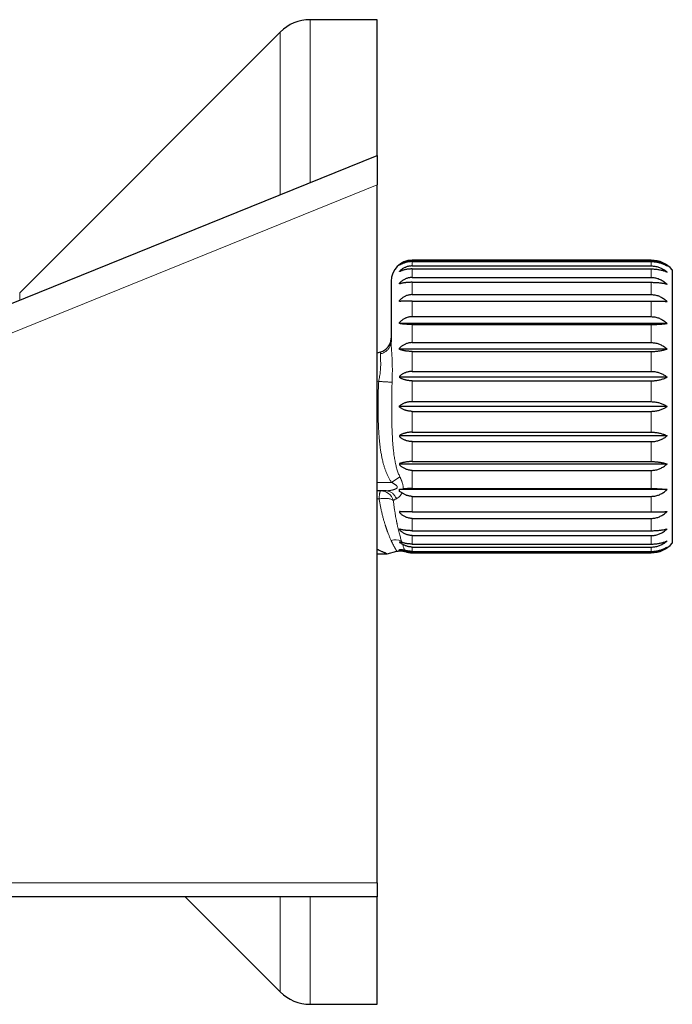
# Model space of a CAD drawing. Header units: millimetres. Extents: x 8 to 949, y 12 to 889.
# Tile 14 of 256: x 186 to 232, y 623 to 693. Entities that reach past the tile are written whole.
import ezdxf

# ---------------------------------------------------------------- set-up
doc = ezdxf.new("R2010")
doc.units = ezdxf.units.MM

msp = doc.modelspace()

# ---------------------------------------------------------------- linework, layer by layer
at = {"color": 7, "linetype": 'Continuous', "lineweight": 30}
for p, q in [((210.939, 693.439), (206.181, 693.439)), ((210.939, 687.74), (210.939, 693.439)), ((204.06, 692.56), (185.524, 674.024)), ((210.939, 683.779), (210.939, 687.74)), ((174.887, 669.197), (210.939, 683.779)), ((210.939, 683.779), (210.939, 681.688)), ((210.939, 632.079), (210.939, 681.688)), ((230.439, 676.339), (213.439, 676.339)), ((213.439, 676.312), (230.439, 676.312)), ((213.439, 676.24), (230.439, 676.24)), ((212.539, 675.978), (212.539, 675.988)), ((212.539, 675.529), (212.539, 675.56)), ((213.439, 675.931), (230.439, 675.931)), ((213.439, 675.718), (230.439, 675.718)), ((231.939, 675.661), (231.939, 656.216)), ((211.939, 674.839), (211.939, 670.58)), ((213.439, 675.113), (230.439, 675.113)), ((212.539, 674.66), (212.539, 674.71)), ((213.439, 674.768), (230.439, 674.768)), ((212.539, 673.411), (212.539, 673.478)), ((213.439, 673.893), (230.439, 673.893)), ((213.439, 673.433), (230.439, 673.433)), ((213.439, 672.327), (230.439, 672.327)), ((212.539, 671.835), (212.539, 671.916)), ((231.569, 671.846), (212.539, 671.846)), ((213.439, 671.77), (230.439, 671.77)), ((211.939, 670.58), (211.94, 670.548)), ((212.539, 670.001), (212.539, 670.092)), ((231.569, 670.026), (212.539, 670.026)), ((213.439, 670.481), (230.439, 670.481)), ((210.939, 669.759), (211.197, 669.828)), ((213.439, 669.852), (230.439, 669.852)), ((212.539, 668.087), (212.539, 667.99)), ((231.569, 668.028), (212.539, 668.028)), ((213.439, 668.436), (230.439, 668.436)), ((213.439, 667.763), (230.439, 667.763)), ((212.539, 665.889), (212.539, 665.988)), ((231.569, 665.939), (212.539, 665.939)), ((213.439, 666.283), (230.439, 666.283)), ((213.439, 665.594), (230.439, 665.594)), ((212.539, 663.888), (212.539, 663.79)), ((231.569, 663.849), (212.539, 663.849)), ((213.439, 664.114), (230.439, 664.114)), ((213.439, 663.441), (230.439, 663.441)), ((212.539, 661.876), (212.539, 661.785)), ((231.569, 661.851), (212.539, 661.851)), ((213.439, 662.025), (230.439, 662.025)), ((213.439, 661.396), (230.439, 661.396)), ((213.439, 660.108), (230.439, 660.108)), ((211.561, 659.946), (210.939, 659.946)), ((212.539, 659.904), (212.539, 660.057)), ((231.569, 660.031), (212.539, 660.031)), ((213.439, 659.55), (230.439, 659.55)), ((212.539, 658.466), (212.539, 658.4)), ((213.439, 658.445), (230.439, 658.445)), ((213.439, 657.984), (230.439, 657.984)), ((212.539, 657.217), (212.539, 657.167)), ((213.439, 657.109), (230.439, 657.109)), ((213.439, 656.765), (230.439, 656.765)), ((213.439, 656.159), (230.439, 656.159)), ((213.439, 655.947), (230.439, 655.947)), ((210.939, 655.461), (211.671, 655.461)), ((211.671, 655.461), (212.355, 655.644)), ((213.439, 655.637), (230.439, 655.637)), ((213.439, 655.565), (230.439, 655.565)), ((213.439, 655.539), (230.439, 655.539)), ((210.939, 632.079), (210.939, 631.079)), ((210.939, 631.079), (175.554, 631.079)), ((197.299, 631.079), (204.06, 624.317)), ((210.939, 623.439), (210.939, 631.079)), ((206.181, 623.439), (210.939, 623.439))]:
    msp.add_line(p, q, dxfattribs=at)
at = {"color": 252, "linetype": 'Continuous', "lineweight": 0}
for p, q in [((206.181, 681.854), (206.181, 693.439)), ((204.06, 680.996), (204.06, 692.56)), ((210.939, 681.688), (175.472, 667.343)), ((213.439, 676.339), (213.439, 676.312)), ((213.439, 676.24), (213.439, 675.931)), ((230.439, 676.339), (230.439, 676.312)), ((230.439, 676.24), (230.439, 675.931)), ((213.439, 675.718), (213.439, 675.113)), ((230.439, 675.718), (230.439, 675.113)), ((213.439, 674.768), (213.439, 673.893)), ((230.439, 674.768), (230.439, 673.893)), ((185.524, 674.024), (185.524, 673.5)), ((213.439, 673.433), (213.439, 672.327)), ((230.439, 673.433), (230.439, 672.327)), ((213.439, 671.77), (213.439, 670.481)), ((230.439, 671.77), (230.439, 670.481)), ((213.439, 669.852), (213.439, 668.436)), ((230.439, 669.852), (230.439, 668.436)), ((210.939, 667.688), (211.059, 667.72)), ((213.439, 667.763), (213.439, 666.283)), ((230.439, 667.763), (230.439, 666.283)), ((213.439, 665.594), (213.439, 664.114)), ((230.439, 665.594), (230.439, 664.114)), ((213.439, 663.441), (213.439, 662.025)), ((230.439, 663.441), (230.439, 662.025)), ((211.971, 660.546), (212.558, 660.946)), ((213.439, 661.396), (213.439, 660.108)), ((230.439, 661.396), (230.439, 660.108)), ((211.971, 660.546), (210.939, 660.546)), ((213.439, 659.55), (213.439, 658.445)), ((230.439, 659.55), (230.439, 658.445)), ((210.939, 659.363), (211.087, 659.368)), ((213.439, 657.984), (213.439, 657.109)), ((230.439, 657.984), (230.439, 657.109)), ((213.439, 656.765), (213.439, 656.159)), ((230.439, 656.765), (230.439, 656.159)), ((213.439, 655.947), (213.439, 655.637)), ((230.439, 655.947), (230.439, 655.637)), ((213.439, 655.565), (213.439, 655.539)), ((230.439, 655.565), (230.439, 655.539)), ((175.472, 632.079), (210.939, 632.079)), ((204.06, 624.317), (204.06, 631.079)), ((206.181, 623.439), (206.181, 631.079))]:
    msp.add_line(p, q, dxfattribs=at)
at = {"color": 7, "linetype": 'Continuous', "lineweight": 30, "flags": 128}
msp.add_lwpolyline([(212.539, 656.325), (212.539, 656.317), (212.539, 656.309), (212.539, 656.301), (212.539, 656.293), (212.539, 656.285), (212.539, 656.277), (212.539, 656.269), (212.539, 656.261)], dxfattribs=at)
at = {"color": 7, "linetype": 'Continuous', "lineweight": 30}
for centre, radius, start, end in [((206.181, 690.439), 3, 90, 135), ((213.439, 674.839), 1.5, 90, 180), ((230.439, 674.339), 2, 41.40962, 90), ((230.439, 657.539), 2, 270, 318.59038), ((213.439, 657.039), 1.5, 250.69814, 270), ((206.181, 626.439), 3, 225, 270)]:
    msp.add_arc(centre, radius, start, end, dxfattribs=at)
at = {"color": 252, "linetype": 'Continuous', "lineweight": 0}
for centre, radius, start, end in [((211.175, 658.987), 0.959, 16.33564, 88.50559), ((212.254, 655.43), 1.035, 66.02014, 107.75324)]:
    msp.add_arc(centre, radius, start, end, dxfattribs=at)
at = {"color": 7, "linetype": 'Continuous', "lineweight": 30}
for points, knots in [([(213.439, 676.312), (213.406, 676.311), (213.339, 676.31), (213.24, 676.299), (213.14, 676.281), (213.044, 676.257), (212.951, 676.226), (212.862, 676.19), (212.776, 676.148), (212.693, 676.1), (212.613, 676.047), (212.564, 676.008), (212.539, 675.988)], [0, 0, 0, 0, 0.097172, 0.195144, 0.29559, 0.396858, 0.494014, 0.591815, 0.691488, 0.791739, 0.895608, 1, 1, 1, 1]), ([(213.439, 676.24), (213.406, 676.239), (213.339, 676.238), (213.24, 676.229), (213.14, 676.215), (213.044, 676.195), (212.951, 676.17), (212.862, 676.141), (212.776, 676.107), (212.693, 676.068), (212.613, 676.026), (212.564, 675.994), (212.539, 675.978)], [0, 0, 0, 0, 0.097172, 0.195144, 0.29559, 0.396858, 0.494014, 0.591815, 0.691488, 0.791739, 0.895608, 1, 1, 1, 1]), ([(230.439, 676.312), (230.483, 676.311), (230.571, 676.309), (230.703, 676.295), (230.835, 676.271), (230.963, 676.239), (231.087, 676.198), (231.205, 676.15), (231.319, 676.095), (231.417, 676.038), (231.5, 675.984), (231.546, 675.95), (231.569, 675.934)], [0, 0, 0, 0, 0.1043039, 0.2094599, 0.3172561, 0.4259318, 0.5302193, 0.6352027, 0.742212, 0.8498488, 0.9248353, 1, 1, 1, 1]), ([(230.439, 676.24), (230.483, 676.239), (230.571, 676.238), (230.703, 676.226), (230.835, 676.207), (230.963, 676.181), (231.087, 676.148), (231.205, 676.109), (231.319, 676.064), (231.417, 676.018), (231.5, 675.974), (231.546, 675.947), (231.569, 675.934)], [0, 0, 0, 0, 0.104304, 0.20946, 0.317256, 0.425932, 0.530219, 0.635203, 0.742212, 0.849849, 0.924835, 1, 1, 1, 1]), ([(213.439, 675.931), (213.406, 675.93), (213.339, 675.928), (213.24, 675.916), (213.14, 675.895), (213.044, 675.867), (212.951, 675.832), (212.862, 675.791), (212.776, 675.743), (212.693, 675.688), (212.613, 675.627), (212.564, 675.582), (212.539, 675.56)], [0, 0, 0, 0, 0.097172, 0.195144, 0.29559, 0.396858, 0.494014, 0.591815, 0.691489, 0.791739, 0.895608, 1, 1, 1, 1]), ([(213.439, 675.718), (213.406, 675.717), (213.339, 675.717), (213.24, 675.71), (213.14, 675.7), (213.044, 675.685), (212.951, 675.668), (212.862, 675.646), (212.776, 675.622), (212.693, 675.594), (212.613, 675.563), (212.564, 675.54), (212.539, 675.529)], [0, 0, 0, 0, 0.097172, 0.195144, 0.29559, 0.396858, 0.494014, 0.591815, 0.691489, 0.791739, 0.895608, 1, 1, 1, 1]), ([(230.439, 675.931), (230.483, 675.93), (230.571, 675.928), (230.703, 675.911), (230.835, 675.884), (230.963, 675.847), (231.087, 675.8), (231.205, 675.745), (231.319, 675.681), (231.417, 675.617), (231.5, 675.555), (231.546, 675.516), (231.569, 675.497)], [0, 0, 0, 0, 0.104304, 0.20946, 0.317256, 0.425932, 0.530219, 0.635203, 0.742212, 0.849849, 0.924835, 1, 1, 1, 1]), ([(230.439, 675.718), (230.483, 675.717), (230.571, 675.716), (230.703, 675.708), (230.835, 675.694), (230.963, 675.675), (231.087, 675.651), (231.205, 675.623), (231.319, 675.591), (231.417, 675.558), (231.5, 675.526), (231.546, 675.507), (231.569, 675.497)], [0, 0, 0, 0, 0.104304, 0.20946, 0.317256, 0.425932, 0.530219, 0.635203, 0.742212, 0.849849, 0.924835, 1, 1, 1, 1]), ([(213.439, 675.113), (213.407, 675.112), (213.343, 675.11), (213.247, 675.098), (213.152, 675.077), (213.06, 675.049), (212.972, 675.015), (212.884, 674.973), (212.794, 674.921), (212.704, 674.858), (212.618, 674.788), (212.565, 674.736), (212.539, 674.71)], [0, 0, 0, 0, 0.093393, 0.187495, 0.283788, 0.380809, 0.471344, 0.56241, 0.670031, 0.778398, 0.888882, 1, 1, 1, 1]), ([(230.439, 675.113), (230.48, 675.111), (230.564, 675.109), (230.69, 675.093), (230.816, 675.067), (230.945, 675.028), (231.077, 674.976), (231.209, 674.91), (231.335, 674.832), (231.456, 674.743), (231.531, 674.676), (231.569, 674.642)], [0, 0, 0, 0, 0.099293, 0.19932, 0.301616, 0.404669, 0.52153, 0.63895, 0.757283, 0.878243, 1, 1, 1, 1]), ([(213.439, 674.768), (213.406, 674.768), (213.339, 674.768), (213.24, 674.764), (213.14, 674.758), (213.044, 674.75), (212.951, 674.74), (212.862, 674.728), (212.776, 674.714), (212.693, 674.698), (212.613, 674.68), (212.564, 674.667), (212.539, 674.66)], [0, 0, 0, 0, 0.097172, 0.195144, 0.29559, 0.396858, 0.494014, 0.591815, 0.691489, 0.791739, 0.895608, 1, 1, 1, 1]), ([(230.439, 674.768), (230.483, 674.768), (230.571, 674.767), (230.703, 674.762), (230.835, 674.755), (230.963, 674.744), (231.087, 674.73), (231.205, 674.714), (231.319, 674.696), (231.417, 674.677), (231.5, 674.659), (231.546, 674.648), (231.569, 674.642)], [0, 0, 0, 0, 0.104304, 0.20946, 0.317256, 0.425932, 0.530219, 0.635203, 0.742212, 0.849849, 0.924835, 1, 1, 1, 1]), ([(213.439, 673.893), (213.406, 673.893), (213.339, 673.891), (213.24, 673.877), (213.14, 673.854), (213.044, 673.822), (212.951, 673.783), (212.862, 673.737), (212.776, 673.683), (212.693, 673.621), (212.613, 673.553), (212.564, 673.503), (212.539, 673.478)], [0, 0, 0, 0, 0.097172, 0.195144, 0.29559, 0.396858, 0.494014, 0.591815, 0.691489, 0.791739, 0.895608, 1, 1, 1, 1]), ([(213.439, 673.433), (213.406, 673.433), (213.339, 673.433), (213.24, 673.432), (213.14, 673.431), (213.044, 673.429), (212.951, 673.427), (212.862, 673.424), (212.776, 673.422), (212.693, 673.418), (212.613, 673.415), (212.564, 673.412), (212.539, 673.411)], [0, 0, 0, 0, 0.097172, 0.195144, 0.29559, 0.396858, 0.494014, 0.591815, 0.691489, 0.791739, 0.895608, 1, 1, 1, 1]), ([(230.439, 673.893), (230.483, 673.892), (230.571, 673.89), (230.703, 673.871), (230.835, 673.841), (230.964, 673.799), (231.087, 673.747), (231.205, 673.685), (231.319, 673.614), (231.417, 673.541), (231.5, 673.472), (231.546, 673.429), (231.569, 673.407)], [0, 0, 0, 0, 0.104728, 0.209459, 0.317691, 0.425931, 0.530562, 0.635202, 0.74252, 0.849848, 0.924835, 1, 1, 1, 1]), ([(230.439, 673.433), (230.483, 673.433), (230.571, 673.433), (230.703, 673.432), (230.835, 673.43), (230.964, 673.428), (231.087, 673.425), (231.205, 673.422), (231.319, 673.418), (231.417, 673.414), (231.5, 673.411), (231.546, 673.408), (231.569, 673.407)], [0, 0, 0, 0, 0.104728, 0.209459, 0.317691, 0.425931, 0.530562, 0.635202, 0.74252, 0.849848, 0.924835, 1, 1, 1, 1]), ([(213.439, 672.327), (213.406, 672.326), (213.339, 672.324), (213.24, 672.31), (213.14, 672.288), (213.044, 672.256), (212.951, 672.218), (212.862, 672.172), (212.776, 672.118), (212.693, 672.058), (212.613, 671.99), (212.564, 671.941), (212.539, 671.916)], [0, 0, 0, 0, 0.097172, 0.195144, 0.29559, 0.396858, 0.494014, 0.591815, 0.691489, 0.791739, 0.895608, 1, 1, 1, 1]), ([(230.439, 672.327), (230.483, 672.326), (230.571, 672.323), (230.703, 672.305), (230.835, 672.275), (230.964, 672.234), (231.087, 672.182), (231.205, 672.121), (231.319, 672.05), (231.417, 671.979), (231.5, 671.91), (231.546, 671.867), (231.569, 671.846)], [0, 0, 0, 0, 0.104728, 0.209459, 0.317691, 0.425931, 0.530562, 0.635202, 0.74252, 0.849848, 0.924835, 1, 1, 1, 1]), ([(213.439, 671.77), (213.406, 671.77), (213.339, 671.77), (213.24, 671.772), (213.14, 671.776), (213.044, 671.781), (212.951, 671.787), (212.862, 671.794), (212.776, 671.803), (212.693, 671.812), (212.613, 671.823), (212.564, 671.831), (212.539, 671.835)], [0, 0, 0, 0, 0.097172, 0.195144, 0.29559, 0.396858, 0.494014, 0.591815, 0.691489, 0.791739, 0.895608, 1, 1, 1, 1]), ([(230.439, 671.77), (230.483, 671.77), (230.571, 671.77), (230.703, 671.773), (230.835, 671.778), (230.964, 671.784), (231.087, 671.793), (231.205, 671.802), (231.319, 671.813), (231.417, 671.825), (231.5, 671.836), (231.546, 671.842), (231.569, 671.846)], [0, 0, 0, 0, 0.104728, 0.209459, 0.317691, 0.425931, 0.530562, 0.635202, 0.74252, 0.849848, 0.924835, 1, 1, 1, 1]), ([(213.439, 670.481), (213.406, 670.48), (213.339, 670.478), (213.24, 670.465), (213.14, 670.444), (213.044, 670.414), (212.951, 670.378), (212.862, 670.334), (212.776, 670.284), (212.693, 670.226), (212.613, 670.163), (212.564, 670.116), (212.539, 670.092)], [0, 0, 0, 0, 0.097172, 0.195144, 0.29559, 0.396858, 0.494014, 0.591815, 0.691489, 0.791739, 0.895608, 1, 1, 1, 1]), ([(213.439, 669.852), (213.406, 669.852), (213.339, 669.853), (213.24, 669.858), (213.14, 669.866), (213.044, 669.877), (212.951, 669.891), (212.862, 669.908), (212.776, 669.927), (212.693, 669.95), (212.613, 669.974), (212.564, 669.992), (212.539, 670.001)], [0, 0, 0, 0, 0.097172, 0.195144, 0.29559, 0.396858, 0.494014, 0.591815, 0.691489, 0.791739, 0.895608, 1, 1, 1, 1]), ([(230.439, 670.481), (230.483, 670.48), (230.571, 670.478), (230.703, 670.46), (230.835, 670.432), (230.964, 670.393), (231.087, 670.344), (231.205, 670.286), (231.319, 670.22), (231.417, 670.152), (231.5, 670.087), (231.546, 670.047), (231.569, 670.026)], [0, 0, 0, 0, 0.104728, 0.209459, 0.317691, 0.425931, 0.530562, 0.635202, 0.74252, 0.849848, 0.924835, 1, 1, 1, 1]), ([(230.439, 669.852), (230.483, 669.852), (230.571, 669.853), (230.703, 669.86), (230.835, 669.871), (230.964, 669.886), (231.087, 669.904), (231.205, 669.927), (231.319, 669.952), (231.417, 669.978), (231.5, 670.003), (231.546, 670.019), (231.569, 670.026)], [0, 0, 0, 0, 0.104728, 0.209459, 0.317691, 0.425931, 0.530562, 0.635202, 0.74252, 0.849848, 0.924835, 1, 1, 1, 1]), ([(213.439, 668.436), (213.406, 668.436), (213.339, 668.434), (213.24, 668.422), (213.14, 668.403), (213.044, 668.377), (212.951, 668.344), (212.862, 668.305), (212.776, 668.259), (212.693, 668.208), (212.613, 668.151), (212.564, 668.109), (212.539, 668.087)], [0, 0, 0, 0, 0.097172, 0.195144, 0.29559, 0.396858, 0.494014, 0.591815, 0.691489, 0.791739, 0.895608, 1, 1, 1, 1]), ([(213.439, 667.763), (213.406, 667.763), (213.339, 667.764), (213.24, 667.772), (213.14, 667.784), (213.044, 667.802), (212.951, 667.823), (212.862, 667.849), (212.776, 667.878), (212.693, 667.911), (212.613, 667.948), (212.564, 667.976), (212.539, 667.99)], [0, 0, 0, 0, 0.097172, 0.195144, 0.29559, 0.396858, 0.494014, 0.591815, 0.691489, 0.791739, 0.895608, 1, 1, 1, 1]), ([(230.439, 668.436), (230.483, 668.436), (230.571, 668.434), (230.703, 668.418), (230.835, 668.393), (230.964, 668.357), (231.087, 668.314), (231.205, 668.262), (231.319, 668.202), (231.417, 668.141), (231.5, 668.083), (231.546, 668.046), (231.569, 668.028)], [0, 0, 0, 0, 0.104728, 0.209459, 0.317691, 0.425931, 0.530562, 0.635202, 0.74252, 0.849848, 0.924835, 1, 1, 1, 1]), ([(230.439, 667.763), (230.483, 667.764), (230.571, 667.765), (230.703, 667.775), (230.835, 667.791), (230.964, 667.814), (231.087, 667.843), (231.205, 667.876), (231.319, 667.915), (231.417, 667.955), (231.5, 667.993), (231.546, 668.016), (231.569, 668.028)], [0, 0, 0, 0, 0.104728, 0.209459, 0.317691, 0.425931, 0.530562, 0.635202, 0.74252, 0.849848, 0.924835, 1, 1, 1, 1]), ([(213.439, 666.283), (213.406, 666.282), (213.339, 666.281), (213.24, 666.271), (213.14, 666.255), (213.044, 666.233), (212.951, 666.205), (212.862, 666.172), (212.776, 666.134), (212.693, 666.09), (212.613, 666.042), (212.564, 666.006), (212.539, 665.988)], [0, 0, 0, 0, 0.097172, 0.195144, 0.29559, 0.396858, 0.494014, 0.591815, 0.691488, 0.791739, 0.895608, 1, 1, 1, 1]), ([(213.439, 665.594), (213.406, 665.595), (213.339, 665.596), (213.24, 665.606), (213.14, 665.622), (213.044, 665.645), (212.951, 665.673), (212.862, 665.705), (212.776, 665.744), (212.693, 665.787), (212.613, 665.835), (212.564, 665.871), (212.539, 665.889)], [0, 0, 0, 0, 0.097172, 0.195144, 0.29559, 0.396858, 0.494014, 0.591815, 0.691488, 0.791739, 0.895608, 1, 1, 1, 1]), ([(230.439, 666.283), (230.483, 666.282), (230.571, 666.28), (230.703, 666.267), (230.835, 666.246), (230.963, 666.216), (231.087, 666.179), (231.205, 666.136), (231.319, 666.085), (231.417, 666.034), (231.5, 665.985), (231.546, 665.954), (231.569, 665.939)], [0, 0, 0, 0, 0.104304, 0.20946, 0.317256, 0.425932, 0.530219, 0.635203, 0.742212, 0.849849, 0.924835, 1, 1, 1, 1]), ([(230.439, 665.594), (230.483, 665.595), (230.571, 665.597), (230.703, 665.61), (230.835, 665.631), (230.963, 665.661), (231.087, 665.698), (231.205, 665.742), (231.319, 665.792), (231.417, 665.843), (231.5, 665.893), (231.546, 665.923), (231.569, 665.939)], [0, 0, 0, 0, 0.104304, 0.20946, 0.317256, 0.425932, 0.530219, 0.635203, 0.742212, 0.849849, 0.924835, 1, 1, 1, 1]), ([(213.439, 664.114), (213.406, 664.114), (213.339, 664.113), (213.24, 664.105), (213.14, 664.093), (213.044, 664.076), (212.951, 664.054), (212.862, 664.029), (212.776, 663.999), (212.693, 663.966), (212.613, 663.929), (212.564, 663.901), (212.539, 663.888)], [0, 0, 0, 0, 0.097172, 0.195144, 0.29559, 0.396858, 0.494014, 0.591815, 0.691489, 0.791739, 0.895608, 1, 1, 1, 1]), ([(213.439, 663.441), (213.406, 663.441), (213.339, 663.443), (213.24, 663.455), (213.14, 663.474), (213.044, 663.5), (212.951, 663.534), (212.862, 663.573), (212.776, 663.618), (212.693, 663.669), (212.613, 663.726), (212.564, 663.769), (212.539, 663.79)], [0, 0, 0, 0, 0.097172, 0.195144, 0.29559, 0.396858, 0.494014, 0.591815, 0.691489, 0.791739, 0.895608, 1, 1, 1, 1]), ([(230.439, 664.114), (230.483, 664.114), (230.571, 664.112), (230.703, 664.102), (230.835, 664.086), (230.964, 664.063), (231.087, 664.034), (231.205, 664.001), (231.319, 663.962), (231.417, 663.922), (231.5, 663.885), (231.546, 663.861), (231.569, 663.849)], [0, 0, 0, 0, 0.104728, 0.209459, 0.317691, 0.425931, 0.530562, 0.635202, 0.74252, 0.849848, 0.924835, 1, 1, 1, 1]), ([(230.439, 663.441), (230.483, 663.442), (230.571, 663.444), (230.703, 663.459), (230.835, 663.485), (230.964, 663.52), (231.087, 663.564), (231.205, 663.616), (231.319, 663.676), (231.417, 663.736), (231.5, 663.795), (231.546, 663.831), (231.569, 663.849)], [0, 0, 0, 0, 0.104728, 0.209459, 0.317691, 0.425931, 0.530562, 0.635202, 0.74252, 0.849848, 0.924835, 1, 1, 1, 1]), ([(213.439, 662.025), (213.406, 662.025), (213.339, 662.024), (213.24, 662.019), (213.14, 662.011), (213.044, 662), (212.951, 661.986), (212.862, 661.969), (212.776, 661.95), (212.693, 661.928), (212.613, 661.903), (212.564, 661.885), (212.539, 661.876)], [0, 0, 0, 0, 0.097172, 0.195144, 0.29559, 0.396858, 0.494014, 0.591815, 0.691489, 0.791739, 0.895608, 1, 1, 1, 1]), ([(213.439, 661.396), (213.406, 661.397), (213.339, 661.399), (213.24, 661.412), (213.14, 661.433), (213.044, 661.463), (212.951, 661.5), (212.862, 661.543), (212.776, 661.593), (212.693, 661.651), (212.613, 661.714), (212.564, 661.761), (212.539, 661.785)], [0, 0, 0, 0, 0.0971722, 0.1951439, 0.2955899, 0.396858, 0.4940139, 0.5918152, 0.6914885, 0.7917392, 0.8956085, 1, 1, 1, 1]), ([(230.439, 662.025), (230.483, 662.025), (230.571, 662.024), (230.703, 662.017), (230.835, 662.007), (230.964, 661.992), (231.087, 661.973), (231.205, 661.951), (231.319, 661.925), (231.417, 661.899), (231.5, 661.874), (231.546, 661.859), (231.569, 661.851)], [0, 0, 0, 0, 0.104728, 0.209459, 0.317691, 0.425931, 0.530562, 0.635202, 0.74252, 0.849848, 0.924835, 1, 1, 1, 1]), ([(230.439, 661.396), (230.483, 661.397), (230.571, 661.4), (230.703, 661.417), (230.835, 661.445), (230.964, 661.484), (231.087, 661.533), (231.205, 661.591), (231.319, 661.658), (231.417, 661.725), (231.5, 661.79), (231.546, 661.831), (231.569, 661.851)], [0, 0, 0, 0, 0.104728, 0.209459, 0.317691, 0.425931, 0.530562, 0.635202, 0.74252, 0.849848, 0.924835, 1, 1, 1, 1]), ([(213.439, 660.108), (213.406, 660.107), (213.342, 660.107), (213.244, 660.105), (213.147, 660.102), (213.039, 660.096), (212.921, 660.088), (212.84, 660.081), (212.8, 660.077)], [0, 0, 0, 0, 0.1428792, 0.2868803, 0.4343481, 0.582968, 0.7901175, 1, 1, 1, 1]), ([(230.439, 660.108), (230.483, 660.107), (230.571, 660.107), (230.703, 660.104), (230.835, 660.099), (230.963, 660.093), (231.087, 660.085), (231.205, 660.075), (231.319, 660.064), (231.417, 660.052), (231.5, 660.042), (231.546, 660.035), (231.569, 660.031)], [0, 0, 0, 0, 0.104304, 0.20946, 0.317256, 0.425932, 0.530219, 0.635203, 0.742212, 0.849849, 0.924835, 1, 1, 1, 1]), ([(211.585, 659.946), (211.584, 659.946), (211.576, 659.946), (211.567, 659.946), (211.561, 659.946)], [0, 0, 0, 0, 0.184493, 1, 1, 1, 1]), ([(211.585, 659.946), (211.586, 659.946), (211.587, 659.946), (211.589, 659.946), (211.59, 659.946)], [0, 0, 0, 0, 0.497471, 1, 1, 1, 1]), ([(212.539, 660.057), (212.564, 660.059), (212.615, 660.061), (212.704, 660.068), (212.763, 660.073), (212.8, 660.077)], [0, 0, 0, 0, 0.280084, 0.560093, 1, 1, 1, 1]), ([(212.72, 659.8), (212.692, 659.82), (212.635, 659.86), (212.571, 659.889), (212.539, 659.904)], [0, 0, 0, 0, 0.494149, 1, 1, 1, 1]), ([(213.439, 659.55), (213.406, 659.551), (213.34, 659.553), (213.241, 659.567), (213.142, 659.589), (213.048, 659.619), (212.96, 659.656), (212.877, 659.698), (212.797, 659.745), (212.746, 659.782), (212.72, 659.8)], [0, 0, 0, 0, 0.12694, 0.25491, 0.386066, 0.518282, 0.637048, 0.7565, 0.877941, 1, 1, 1, 1]), ([(230.439, 659.55), (230.483, 659.552), (230.571, 659.554), (230.703, 659.572), (230.835, 659.602), (230.963, 659.644), (231.087, 659.695), (231.205, 659.756), (231.319, 659.827), (231.417, 659.899), (231.5, 659.967), (231.546, 660.01), (231.569, 660.031)], [0, 0, 0, 0, 0.104304, 0.20946, 0.317256, 0.425932, 0.530219, 0.635203, 0.742212, 0.849849, 0.924835, 1, 1, 1, 1]), ([(213.439, 658.445), (213.406, 658.445), (213.339, 658.445), (213.24, 658.445), (213.14, 658.447), (213.044, 658.448), (212.951, 658.45), (212.862, 658.453), (212.776, 658.456), (212.693, 658.459), (212.613, 658.462), (212.564, 658.465), (212.539, 658.466)], [0, 0, 0, 0, 0.097172, 0.195144, 0.29559, 0.396858, 0.494014, 0.591815, 0.691489, 0.791739, 0.895608, 1, 1, 1, 1]), ([(213.439, 657.984), (213.406, 657.985), (213.339, 657.986), (213.24, 658), (213.14, 658.023), (213.044, 658.055), (212.951, 658.094), (212.862, 658.141), (212.776, 658.195), (212.693, 658.256), (212.613, 658.324), (212.564, 658.374), (212.539, 658.4)], [0, 0, 0, 0, 0.097172, 0.195144, 0.29559, 0.396858, 0.494014, 0.591815, 0.691489, 0.791739, 0.895608, 1, 1, 1, 1]), ([(230.439, 657.984), (230.483, 657.985), (230.571, 657.987), (230.703, 658.006), (230.835, 658.036), (230.963, 658.078), (231.087, 658.13), (231.205, 658.192), (231.319, 658.263), (231.417, 658.336), (231.5, 658.405), (231.546, 658.448), (231.569, 658.47)], [0, 0, 0, 0, 0.104304, 0.20946, 0.317256, 0.425932, 0.530219, 0.635203, 0.742212, 0.849849, 0.924835, 1, 1, 1, 1]), ([(230.439, 658.445), (230.483, 658.445), (230.571, 658.445), (230.703, 658.446), (230.835, 658.447), (230.963, 658.449), (231.087, 658.452), (231.205, 658.455), (231.319, 658.459), (231.417, 658.463), (231.5, 658.467), (231.546, 658.469), (231.569, 658.47)], [0, 0, 0, 0, 0.104304, 0.20946, 0.317256, 0.425932, 0.530219, 0.635203, 0.742212, 0.849849, 0.924835, 1, 1, 1, 1]), ([(213.439, 657.109), (213.406, 657.109), (213.339, 657.11), (213.24, 657.113), (213.14, 657.119), (213.044, 657.127), (212.951, 657.138), (212.862, 657.15), (212.776, 657.164), (212.693, 657.18), (212.613, 657.197), (212.564, 657.21), (212.539, 657.217)], [0, 0, 0, 0, 0.097172, 0.195144, 0.29559, 0.396858, 0.494014, 0.591815, 0.691489, 0.791739, 0.895608, 1, 1, 1, 1]), ([(213.439, 656.765), (213.406, 656.766), (213.339, 656.767), (213.24, 656.781), (213.14, 656.803), (213.044, 656.834), (212.951, 656.872), (212.862, 656.917), (212.776, 656.969), (212.693, 657.028), (212.613, 657.094), (212.564, 657.143), (212.539, 657.167)], [0, 0, 0, 0, 0.097172, 0.195144, 0.29559, 0.396858, 0.494014, 0.591815, 0.691489, 0.791739, 0.895608, 1, 1, 1, 1]), ([(230.439, 656.765), (230.483, 656.766), (230.571, 656.768), (230.703, 656.786), (230.835, 656.815), (230.963, 656.856), (231.087, 656.906), (231.205, 656.966), (231.319, 657.035), (231.417, 657.105), (231.5, 657.172), (231.546, 657.214), (231.569, 657.235)], [0, 0, 0, 0, 0.104304, 0.20946, 0.317256, 0.425932, 0.530219, 0.635203, 0.742212, 0.849849, 0.924835, 1, 1, 1, 1]), ([(230.439, 657.109), (230.483, 657.109), (230.571, 657.11), (230.703, 657.115), (230.835, 657.123), (230.963, 657.133), (231.087, 657.147), (231.205, 657.163), (231.319, 657.181), (231.417, 657.2), (231.5, 657.218), (231.546, 657.229), (231.569, 657.235)], [0, 0, 0, 0, 0.104304, 0.20946, 0.317256, 0.425932, 0.530219, 0.635203, 0.742212, 0.849849, 0.924835, 1, 1, 1, 1]), ([(212.539, 656.325), (212.571, 656.318), (212.63, 656.305), (212.682, 656.287), (212.705, 656.28)], [0, 0, 0, 0, 0.558632, 1, 1, 1, 1]), ([(212.539, 656.261), (212.579, 656.244), (212.651, 656.214), (212.717, 656.173), (212.745, 656.155)], [0, 0, 0, 0, 0.559857, 1, 1, 1, 1]), ([(213.439, 656.159), (213.406, 656.16), (213.34, 656.161), (213.24, 656.167), (213.141, 656.177), (213.046, 656.191), (212.955, 656.209), (212.868, 656.229), (212.784, 656.253), (212.731, 656.271), (212.705, 656.28)], [0, 0, 0, 0, 0.1242738, 0.2495628, 0.3779925, 0.5074659, 0.6287465, 0.7507913, 0.875053, 1, 1, 1, 1]), ([(213.439, 655.947), (213.406, 655.947), (213.34, 655.949), (213.242, 655.961), (213.144, 655.981), (213.052, 656.007), (212.968, 656.038), (212.891, 656.072), (212.817, 656.111), (212.769, 656.141), (212.745, 656.155)], [0, 0, 0, 0, 0.1321158, 0.2642349, 0.4006848, 0.5371447, 0.6517629, 0.7663876, 0.8831902, 1, 1, 1, 1]), ([(230.439, 655.947), (230.483, 655.948), (230.571, 655.95), (230.703, 655.966), (230.835, 655.993), (230.963, 656.031), (231.087, 656.077), (231.205, 656.132), (231.319, 656.196), (231.417, 656.261), (231.5, 656.323), (231.546, 656.361), (231.569, 656.381)], [0, 0, 0, 0, 0.104304, 0.20946, 0.317256, 0.425932, 0.530219, 0.635203, 0.742212, 0.849849, 0.924835, 1, 1, 1, 1]), ([(230.439, 656.159), (230.483, 656.16), (230.571, 656.161), (230.703, 656.17), (230.835, 656.183), (230.963, 656.202), (231.087, 656.226), (231.205, 656.254), (231.319, 656.286), (231.417, 656.319), (231.5, 656.351), (231.546, 656.371), (231.569, 656.381)], [0, 0, 0, 0, 0.104304, 0.20946, 0.317256, 0.425932, 0.530219, 0.635203, 0.742212, 0.849849, 0.924835, 1, 1, 1, 1]), ([(230.439, 655.565), (230.483, 655.566), (230.571, 655.568), (230.703, 655.583), (230.835, 655.606), (230.964, 655.639), (231.087, 655.679), (231.205, 655.727), (231.319, 655.783), (231.417, 655.839), (231.5, 655.893), (231.546, 655.927), (231.569, 655.944)], [0, 0, 0, 0, 0.104728, 0.209459, 0.317691, 0.425931, 0.530562, 0.635202, 0.74252, 0.849848, 0.924835, 1, 1, 1, 1]), ([(230.439, 655.637), (230.483, 655.638), (230.571, 655.639), (230.703, 655.651), (230.835, 655.67), (230.964, 655.697), (231.087, 655.73), (231.205, 655.768), (231.319, 655.813), (231.417, 655.859), (231.5, 655.903), (231.546, 655.93), (231.569, 655.944)], [0, 0, 0, 0, 0.104728, 0.209459, 0.317691, 0.425931, 0.530562, 0.635202, 0.74252, 0.849848, 0.924835, 1, 1, 1, 1]), ([(210.939, 655.794), (210.987, 655.773), (211.076, 655.735), (211.191, 655.684), (211.283, 655.642), (211.361, 655.607), (211.426, 655.577), (211.484, 655.55), (211.543, 655.523), (211.593, 655.499), (211.633, 655.48), (211.656, 655.468), (211.669, 655.462), (211.671, 655.462), (211.671, 655.461)], [0, 0, 0, 0, 0.1059293, 0.1947954, 0.2838754, 0.3560162, 0.4282804, 0.5010921, 0.5740374, 0.6799904, 0.7690113, 0.8582925, 0.9307663, 1, 1, 1, 1]), ([(212.355, 655.644), (212.377, 655.65), (212.415, 655.659), (212.464, 655.667), (212.503, 655.672), (212.561, 655.678), (212.631, 655.68), (212.71, 655.675), (212.763, 655.668), (212.805, 655.66), (212.843, 655.652), (212.89, 655.64), (212.925, 655.629), (212.943, 655.623)], [0, 0, 0, 0, 0.112551, 0.195406, 0.252903, 0.308445, 0.488227, 0.602873, 0.708675, 0.753783, 0.818582, 0.903339, 1, 1, 1, 1]), ([(212.539, 655.779), (212.57, 655.778), (212.633, 655.778), (212.726, 655.767), (212.817, 655.749), (212.874, 655.732), (212.903, 655.723)], [0, 0, 0, 0, 0.249638, 0.496853, 0.745661, 1, 1, 1, 1]), ([(212.539, 655.726), (212.539, 655.735), (212.539, 655.75), (212.539, 655.77), (212.539, 655.779)], [0, 0, 0, 0, 0.559913, 1, 1, 1, 1]), ([(212.539, 655.726), (212.571, 655.727), (212.637, 655.728), (212.736, 655.716), (212.834, 655.695), (212.896, 655.672), (212.928, 655.661)], [0, 0, 0, 0, 0.2443006, 0.4894166, 0.7398947, 1, 1, 1, 1]), ([(213.439, 655.637), (213.407, 655.638), (213.343, 655.639), (213.248, 655.647), (213.152, 655.66), (213.063, 655.678), (212.979, 655.699), (212.928, 655.715), (212.903, 655.723)], [0, 0, 0, 0, 0.170888, 0.341779, 0.517941, 0.694114, 0.846675, 1, 1, 1, 1]), ([(213.439, 655.565), (213.407, 655.566), (213.344, 655.567), (213.248, 655.577), (213.154, 655.593), (213.068, 655.614), (212.993, 655.637), (212.95, 655.653), (212.928, 655.661)], [0, 0, 0, 0, 0.179233, 0.35847, 0.543188, 0.727919, 0.863714, 1, 1, 1, 1])]:
    msp.add_open_spline(points, degree=3, knots=knots, dxfattribs=at)
msp.add_open_spline([(211.197, 669.828), (211.249, 669.845), (211.353, 669.878), (211.497, 669.959), (211.625, 670.061), (211.736, 670.182), (211.825, 670.32), (211.889, 670.471), (211.931, 670.63), (211.936, 670.739), (211.939, 670.794)], degree=3, dxfattribs=at)
at = {"color": 252, "linetype": 'Continuous', "lineweight": 0}
for points, knots in [([(211.18, 669.681), (211.219, 669.691), (211.299, 669.712), (211.411, 669.761), (211.517, 669.821), (211.614, 669.893), (211.7, 669.976), (211.773, 670.066), (211.833, 670.162), (211.88, 670.261), (211.914, 670.365), (211.935, 670.472), (211.937, 670.544), (211.939, 670.58)], [0, 0, 0, 0, 0.093334, 0.186662, 0.279989, 0.373318, 0.466651, 0.559985, 0.647989, 0.735991, 0.823991, 0.911993, 1, 1, 1, 1]), ([(211.94, 670.548), (211.941, 670.475), (211.945, 670.317), (211.966, 670.028), (211.989, 669.697), (212.009, 669.334), (212.024, 668.945), (212.029, 668.534), (212.025, 668.105), (212.016, 667.811), (212.011, 667.664)], [0, 0, 0, 0, 0.109007, 0.233443, 0.358428, 0.48423, 0.611088, 0.739216, 0.868801, 1, 1, 1, 1]), ([(211.18, 669.681), (211.178, 669.657), (211.174, 669.609), (211.176, 669.522), (211.181, 669.424), (211.187, 669.315), (211.194, 669.194), (211.198, 669.063), (211.2, 668.922), (211.196, 668.77), (211.188, 668.609), (211.173, 668.438), (211.153, 668.263), (211.126, 668.084), (211.095, 667.902), (211.071, 667.781), (211.059, 667.72)], [0, 0, 0, 0, 0.070365, 0.140391, 0.210154, 0.279715, 0.349139, 0.418499, 0.487877, 0.557356, 0.630328, 0.703575, 0.777157, 0.851098, 0.925389, 1, 1, 1, 1]), ([(211.197, 669.828), (211.197, 669.827), (211.197, 669.825), (211.195, 669.809), (211.192, 669.781), (211.187, 669.741), (211.182, 669.701), (211.18, 669.681)], [0, 0, 0, 0, 0.186399, 0.372871, 0.559467, 0.779584, 1, 1, 1, 1]), ([(211.059, 667.72), (211.05, 667.553), (211.032, 667.219), (211.019, 666.718), (211.012, 666.218), (211.011, 665.719), (211.017, 665.219), (211.031, 664.719), (211.053, 664.216), (211.083, 663.781), (211.117, 663.414), (211.151, 663.115), (211.192, 662.815), (211.243, 662.514), (211.304, 662.213), (211.369, 661.945), (211.436, 661.711), (211.501, 661.51), (211.574, 661.311), (211.656, 661.114), (211.749, 660.919), (211.852, 660.729), (211.931, 660.607), (211.971, 660.546)], [0, 0, 0, 0, 0.068614, 0.136911, 0.20502, 0.273069, 0.341156, 0.409418, 0.477997, 0.547044, 0.587836, 0.628868, 0.670169, 0.711744, 0.75363, 0.795859, 0.82448, 0.853264, 0.882215, 0.911349, 0.940682, 0.97023, 1, 1, 1, 1]), ([(211.059, 667.72), (211.098, 667.718), (211.177, 667.713), (211.293, 667.706), (211.406, 667.7), (211.514, 667.693), (211.616, 667.687), (211.715, 667.681), (211.81, 667.676), (211.894, 667.671), (211.964, 667.667), (211.995, 667.665), (212.011, 667.664)], [0, 0, 0, 0, 0.093345, 0.186686, 0.280026, 0.373368, 0.466712, 0.560057, 0.670044, 0.780028, 0.890012, 1, 1, 1, 1]), ([(212.011, 667.664), (212.005, 667.498), (211.994, 667.168), (211.986, 666.673), (211.982, 666.18), (211.982, 665.687), (211.986, 665.194), (211.995, 664.699), (212.01, 664.202), (212.032, 663.71), (212.057, 663.343), (212.077, 663.102), (212.089, 662.98), (212.101, 662.86), (212.114, 662.741), (212.129, 662.623), (212.155, 662.423), (212.198, 662.149), (212.266, 661.81), (212.347, 661.496), (212.44, 661.209), (212.52, 661.031), (212.558, 660.946)], [0, 0, 0, 0, 0.073187, 0.14583, 0.218145, 0.290353, 0.362675, 0.435332, 0.50854, 0.58207, 0.653031, 0.671212, 0.68923, 0.707088, 0.724788, 0.742333, 0.759725, 0.814318, 0.865579, 0.91356, 0.958331, 1, 1, 1, 1]), ([(212.558, 660.946), (212.572, 660.917), (212.598, 660.863), (212.633, 660.79), (212.657, 660.735), (212.674, 660.693), (212.687, 660.661), (212.7, 660.628), (212.712, 660.595), (212.724, 660.561), (212.744, 660.5), (212.771, 660.411), (212.795, 660.295), (212.806, 660.182), (212.802, 660.112), (212.8, 660.077)], [0, 0, 0, 0, 0.098148, 0.181102, 0.248865, 0.284067, 0.321406, 0.358726, 0.396043, 0.433372, 0.470727, 0.603398, 0.739151, 0.870828, 1, 1, 1, 1]), ([(211.971, 660.546), (211.992, 660.535), (212.031, 660.513), (212.087, 660.481), (212.138, 660.45), (212.187, 660.419), (212.235, 660.387), (212.278, 660.355), (212.31, 660.327), (212.334, 660.302), (212.352, 660.281), (212.367, 660.258), (212.378, 660.232), (212.382, 660.203), (212.375, 660.176), (212.36, 660.15), (212.335, 660.124), (212.306, 660.103), (212.273, 660.084), (212.239, 660.067), (212.198, 660.05), (212.157, 660.035), (212.121, 660.024), (212.092, 660.016), (212.069, 660.01), (212.043, 660.003), (212.016, 659.997), (211.988, 659.991), (211.965, 659.986), (211.948, 659.983), (211.935, 659.981), (211.918, 659.978), (211.893, 659.973), (211.857, 659.968), (211.811, 659.962), (211.767, 659.957), (211.73, 659.953), (211.702, 659.951), (211.675, 659.949), (211.649, 659.948), (211.625, 659.947), (211.604, 659.947), (211.591, 659.946), (211.585, 659.946)], [0, 0, 0, 0, 0.045847, 0.08664, 0.122387, 0.159905, 0.199288, 0.233854, 0.263759, 0.283905, 0.302286, 0.319111, 0.342014, 0.36325, 0.384442, 0.407749, 0.434233, 0.464628, 0.489568, 0.517746, 0.549246, 0.584124, 0.613354, 0.629956, 0.647623, 0.666358, 0.686161, 0.707032, 0.728973, 0.735509, 0.744265, 0.756684, 0.772768, 0.799913, 0.833571, 0.873743, 0.895054, 0.915432, 0.934879, 0.953393, 0.970975, 0.987626, 1, 1, 1, 1]), ([(211.2, 659.946), (211.194, 659.944), (211.182, 659.94), (211.164, 659.908), (211.148, 659.859), (211.132, 659.792), (211.118, 659.708), (211.106, 659.609), (211.095, 659.496), (211.09, 659.411), (211.087, 659.368)], [0, 0, 0, 0, 0.127845, 0.25349, 0.377578, 0.500817, 0.623949, 0.747722, 0.872853, 1, 1, 1, 1]), ([(211.561, 659.946), (211.595, 659.945), (211.665, 659.942), (211.768, 659.917), (211.868, 659.879), (211.963, 659.826), (212.051, 659.759), (212.131, 659.68), (212.202, 659.591), (212.264, 659.492), (212.296, 659.42), (212.312, 659.384)], [0, 0, 0, 0, 0.112, 0.223998, 0.335995, 0.447995, 0.559995, 0.669997, 0.779997, 0.889997, 1, 1, 1, 1]), ([(212.72, 659.8), (212.694, 659.752), (212.641, 659.655), (212.54, 659.538), (212.428, 659.442), (212.351, 659.403), (212.312, 659.384)], [0, 0, 0, 0, 0.240279, 0.485563, 0.738115, 1, 1, 1, 1]), ([(211.087, 659.368), (211.101, 659.283), (211.129, 659.112), (211.177, 658.861), (211.229, 658.612), (211.285, 658.366), (211.345, 658.124), (211.408, 657.887), (211.46, 657.709), (211.498, 657.586), (211.521, 657.512), (211.544, 657.439), (211.568, 657.366), (211.592, 657.294), (211.616, 657.223), (211.641, 657.154), (211.665, 657.087), (211.689, 657.022), (211.711, 656.962), (211.738, 656.891), (211.771, 656.808), (211.811, 656.71), (211.852, 656.611), (211.895, 656.512), (211.924, 656.448), (211.939, 656.416)], [0, 0, 0, 0, 0.066649, 0.134639, 0.203993, 0.27473, 0.346869, 0.42043, 0.495428, 0.520067, 0.545091, 0.570499, 0.596293, 0.622472, 0.649037, 0.674437, 0.700182, 0.726271, 0.7515, 0.773011, 0.813383, 0.856267, 0.901665, 0.949575, 1, 1, 1, 1]), ([(212.312, 659.384), (212.287, 659.373), (212.237, 659.35), (212.18, 659.318), (212.133, 659.287), (212.108, 659.267), (212.096, 659.257)], [0, 0, 0, 0, 0.275166, 0.554254, 0.776126, 1, 1, 1, 1]), ([(212.096, 659.257), (212.107, 659.162), (212.13, 658.974), (212.168, 658.707), (212.206, 658.456), (212.244, 658.23), (212.28, 658.027), (212.306, 657.891), (212.322, 657.806), (212.33, 657.767), (212.337, 657.729), (212.345, 657.692), (212.353, 657.655), (212.36, 657.618), (212.381, 657.518), (212.415, 657.361), (212.462, 657.157), (212.509, 656.969), (212.553, 656.798), (212.596, 656.643), (212.637, 656.502), (212.662, 656.417), (212.675, 656.376)], [0, 0, 0, 0, 0.0763385, 0.1505862, 0.2226783, 0.2925543, 0.3521682, 0.4099869, 0.422717, 0.4353547, 0.4478995, 0.4603511, 0.4727092, 0.4849734, 0.4971435, 0.5749916, 0.6509076, 0.7248437, 0.796757, 0.8666092, 0.9343667, 1, 1, 1, 1]), ([(211.939, 656.416), (211.94, 656.412), (211.945, 656.401), (211.954, 656.382), (211.966, 656.356), (211.982, 656.322), (212.001, 656.282), (212.023, 656.237), (212.048, 656.186), (212.068, 656.147), (212.082, 656.121), (212.088, 656.108), (212.095, 656.095), (212.101, 656.083), (212.108, 656.071), (212.114, 656.06), (212.128, 656.033), (212.148, 655.996), (212.172, 655.952), (212.189, 655.921), (212.202, 655.897), (212.212, 655.88), (212.222, 655.863), (212.231, 655.847), (212.24, 655.832), (212.249, 655.817), (212.261, 655.796), (212.277, 655.769), (212.3, 655.732), (212.321, 655.698), (212.337, 655.673), (212.347, 655.658), (212.352, 655.649), (212.355, 655.645), (212.355, 655.645), (212.355, 655.645)], [0, 0, 0, 0, 0.0075544, 0.0202129, 0.0379753, 0.0608416, 0.0888119, 0.1218861, 0.1600641, 0.2033458, 0.2143434, 0.2251651, 0.2358109, 0.2462809, 0.256575, 0.2666933, 0.2766357, 0.3281744, 0.3696966, 0.4069785, 0.4274372, 0.447689, 0.4677339, 0.487572, 0.5072035, 0.5266282, 0.5458464, 0.5976301, 0.6478535, 0.7336568, 0.8144998, 0.865109, 0.9158041, 0.9665881, 1, 1, 1, 1]), ([(212.675, 656.376), (212.681, 656.357), (212.691, 656.325), (212.701, 656.293), (212.705, 656.28)], [0, 0, 0, 0, 0.5598611, 1, 1, 1, 1]), ([(212.745, 656.155), (212.759, 656.115), (212.786, 656.034), (212.823, 655.933), (212.854, 655.848), (212.882, 655.777), (212.896, 655.741), (212.903, 655.723)], [0, 0, 0, 0, 0.2101405, 0.4152527, 0.6152879, 0.8102111, 1, 1, 1, 1]), ([(212.928, 655.661), (212.932, 655.652), (212.939, 655.634), (212.944, 655.623), (212.943, 655.624), (212.943, 655.624)], [0, 0, 0, 0, 0.4000848, 0.8001125, 1, 1, 1, 1])]:
    msp.add_open_spline(points, degree=3, knots=knots, dxfattribs=at)
msp.add_open_spline([(211.087, 659.368), (211.139, 659.377), (211.241, 659.394), (211.395, 659.407), (211.544, 659.409), (211.684, 659.399), (211.813, 659.379), (211.927, 659.348), (212.024, 659.308), (212.072, 659.274), (212.096, 659.257)], degree=3, dxfattribs=at)

doc.saveas('drawing.dxf')
